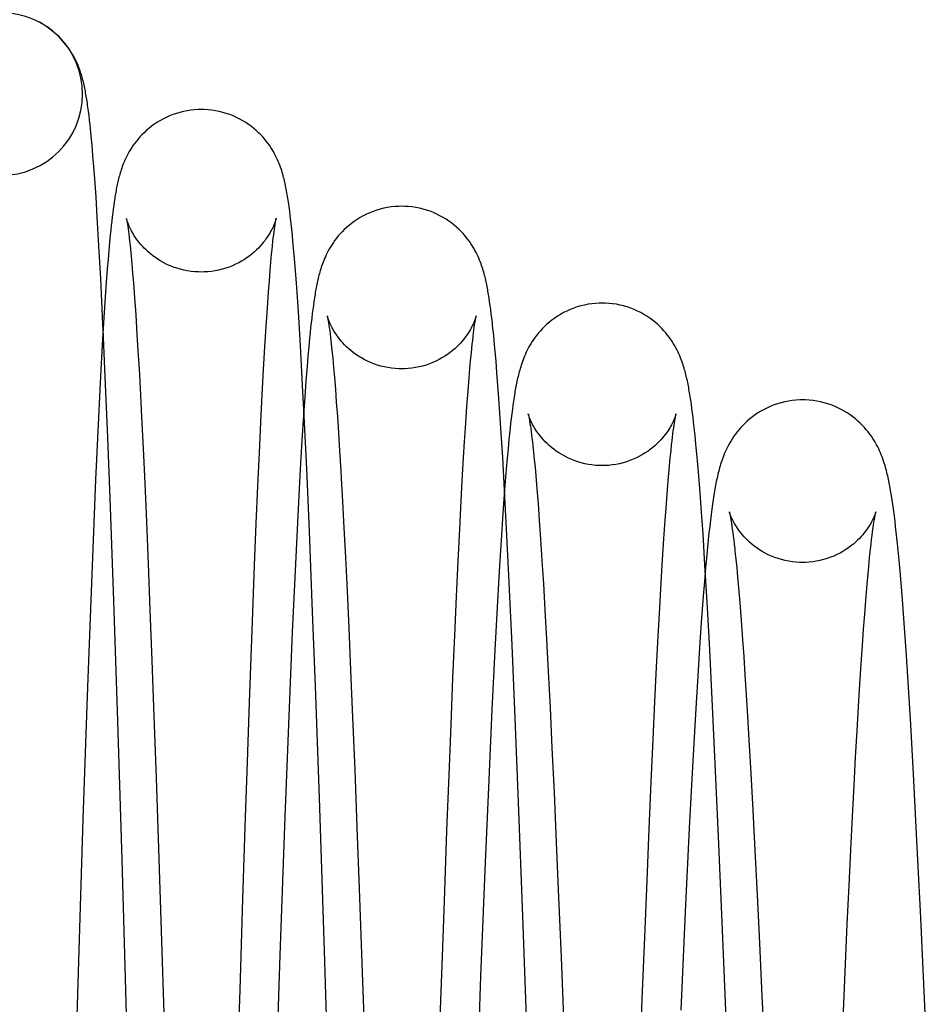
# Model space of a CAD drawing. Header units: inches. Extents: x 0 to 100, y 0 to 65.
# Tile 70 of 121: x 74.925 to 75.198, y 26.363 to 26.66. Entities that reach past the tile are written whole.
import ezdxf

# ---------------------------------------------------------------- set-up
doc = ezdxf.new("R2010")
doc.units = ezdxf.units.IN
doc.header["$LTSCALE"] = 5.5
doc.header["$MEASUREMENT"] = 0
doc.linetypes.add('HIDDEN', pattern=[0.2, 0.1, -0.1])
doc.layers.get('0').update_dxf_attribs({"linetype": 'CONTINUOUS'})
doc.layers.add('DEFAULT_2', color=8, linetype='HIDDEN')

msp = doc.modelspace()

# ---------------------------------------------------------------- linework, layer by layer
at = {"color": 7, "linetype": 'Continuous'}
for p, q in [((74.93034, 26.65959), (74.92978, 26.65987)), ((74.93077, 26.65935), (74.93034, 26.65959)), ((74.9313, 26.65906), (74.93077, 26.65935)), ((74.93161, 26.65888), (74.9313, 26.65906)), ((74.93225, 26.65849), (74.93161, 26.65888)), ((74.93296, 26.65803), (74.93225, 26.65849)), ((74.94541, 26.63268), (74.94525, 26.63391)), ((74.94558, 26.63136), (74.94541, 26.63268)), ((74.94599, 26.62768), (74.94583, 26.62923)), ((74.94616, 26.62602), (74.94599, 26.62768)), ((74.94633, 26.62426), (74.94616, 26.62602)), ((74.9465, 26.62237), (74.94633, 26.62426)), ((74.94677, 26.61931), (74.9465, 26.62237)), ((74.94704, 26.61595), (74.94677, 26.61931)), ((74.94731, 26.61227), (74.94704, 26.61595)), ((74.94769, 26.60683), (74.94731, 26.61227)), ((74.94808, 26.60073), (74.94769, 26.60683)), ((74.95287, 26.60316), (74.95272, 26.602)), ((74.95302, 26.60426), (74.95287, 26.60316)), ((75.00607, 26.60254), (75.00589, 26.60391)), ((74.94858, 26.59208), (74.94808, 26.60073)), ((74.95258, 26.6008), (74.95243, 26.59953)), ((74.95272, 26.602), (74.95258, 26.6008)), ((75.00625, 26.6011), (75.00607, 26.60254)), ((74.95229, 26.59821), (74.95214, 26.59683)), ((74.95243, 26.59953), (74.95229, 26.59821)), ((75.00137, 26.5963), (75.00147, 26.59708)), ((75.00147, 26.59708), (75.00157, 26.59778)), ((75.0067, 26.59707), (75.00652, 26.59875)), ((75.00688, 26.59528), (75.0067, 26.59707)), ((74.95199, 26.59538), (74.95177, 26.59308)), ((74.95214, 26.59683), (74.95199, 26.59538)), ((75.00102, 26.59339), (75.00114, 26.59446)), ((75.00114, 26.59446), (75.00126, 26.59542)), ((75.00126, 26.59542), (75.00137, 26.5963)), ((75.00706, 26.59338), (75.00688, 26.59528)), ((74.94911, 26.58217), (74.94858, 26.59208)), ((74.95177, 26.59308), (74.95155, 26.59062)), ((75.00077, 26.59092), (75.0009, 26.59221)), ((75.0009, 26.59221), (75.00102, 26.59339)), ((75.00725, 26.59137), (75.00706, 26.59338)), ((75.00752, 26.58813), (75.00725, 26.59137)), ((74.95155, 26.59062), (74.95133, 26.58797)), ((75.00041, 26.58715), (75.00063, 26.58951)), ((75.00063, 26.58951), (75.00077, 26.59092)), ((75.00781, 26.5846), (75.00752, 26.58813)), ((74.9511, 26.58514), (74.9508, 26.58106)), ((74.95133, 26.58797), (74.9511, 26.58514)), ((75.00018, 26.58449), (75.00041, 26.58715)), ((74.99994, 26.5815), (75.00018, 26.58449)), ((75.0081, 26.58076), (75.00781, 26.5846)), ((74.9508, 26.58106), (74.95048, 26.5766)), ((74.99969, 26.5782), (74.99994, 26.5815)), ((75.00849, 26.57515), (75.0081, 26.58076)), ((74.95048, 26.5766), (74.95008, 26.57046)), ((74.99935, 26.57327), (74.99969, 26.5782)), ((75.06636, 26.57519), (75.0662, 26.57629)), ((74.99898, 26.56775), (74.99935, 26.57327)), ((75.00889, 26.56891), (75.00849, 26.57515)), ((75.01321, 26.57412), (75.01304, 26.5729)), ((75.06653, 26.57404), (75.06636, 26.57519)), ((75.06669, 26.57284), (75.06653, 26.57404)), ((74.95008, 26.57046), (74.94958, 26.56218)), ((75.01288, 26.57163), (75.01272, 26.57029)), ((75.01304, 26.5729), (75.01288, 26.57163)), ((75.06685, 26.57157), (75.06669, 26.57284)), ((75.06701, 26.57023), (75.06685, 26.57157)), ((74.99861, 26.56158), (74.99898, 26.56775)), ((75.00942, 26.56008), (75.00889, 26.56891)), ((75.0124, 26.56742), (75.01224, 26.56587)), ((75.01256, 26.56889), (75.0124, 26.56742)), ((75.01272, 26.57029), (75.01256, 26.56889)), ((75.06161, 26.56664), (75.06172, 26.56747)), ((75.06172, 26.56747), (75.06183, 26.56821)), ((75.06742, 26.56653), (75.06726, 26.56807)), ((75.01224, 26.56587), (75.01207, 26.56424)), ((75.06124, 26.56362), (75.06137, 26.56472)), ((75.06137, 26.56472), (75.06149, 26.56572)), ((75.06149, 26.56572), (75.06161, 26.56664)), ((75.06759, 26.56488), (75.06742, 26.56653)), ((75.06785, 26.56222), (75.06759, 26.56488)), ((74.94958, 26.56218), (74.94907, 26.55281)), ((74.99822, 26.55474), (74.99861, 26.56158)), ((75.01183, 26.56164), (75.01158, 26.55882)), ((75.01207, 26.56424), (75.01183, 26.56164)), ((75.06098, 26.56116), (75.06111, 26.56244)), ((75.06111, 26.56244), (75.06124, 26.56362)), ((75.06811, 26.5593), (75.06785, 26.56222)), ((75.00998, 26.54994), (75.00942, 26.56008)), ((75.01158, 26.55882), (75.01132, 26.55578)), ((75.06063, 26.55753), (75.06084, 26.55978)), ((75.06084, 26.55978), (75.06098, 26.56116)), ((75.06829, 26.5572), (75.06811, 26.5593)), ((75.01132, 26.55578), (75.01097, 26.55134)), ((75.0604, 26.55504), (75.06063, 26.55753)), ((75.06857, 26.5538), (75.06829, 26.5572)), ((74.94907, 26.55281), (74.94843, 26.54035)), ((74.99781, 26.54719), (74.99822, 26.55474)), ((75.06017, 26.55231), (75.0604, 26.55504)), ((75.06895, 26.5488), (75.06857, 26.5538)), ((75.01035, 26.54262), (75.00998, 26.54994)), ((75.01097, 26.55134), (75.01061, 26.54642)), ((75.05985, 26.54826), (75.06017, 26.55231)), ((74.99739, 26.53887), (74.99781, 26.54719)), ((75.05952, 26.54372), (75.05985, 26.54826)), ((75.06935, 26.54322), (75.06895, 26.5488)), ((75.12699, 26.54549), (75.12682, 26.54664)), ((75.01061, 26.54642), (75.01024, 26.54098)), ((75.05917, 26.53863), (75.05952, 26.54372)), ((75.07338, 26.54407), (75.0732, 26.54279)), ((75.07355, 26.54528), (75.07338, 26.54407)), ((75.12717, 26.54429), (75.12699, 26.54549)), ((75.12734, 26.54303), (75.12717, 26.54429)), ((75.01024, 26.54098), (75.00976, 26.53336)), ((75.06976, 26.53703), (75.06935, 26.54322)), ((75.07303, 26.54146), (75.07286, 26.54006)), ((75.0732, 26.54279), (75.07303, 26.54146)), ((75.12751, 26.54171), (75.12734, 26.54303)), ((75.12769, 26.54032), (75.12751, 26.54171)), ((74.94843, 26.54035), (74.94756, 26.5215)), ((74.99696, 26.5297), (74.99739, 26.53887)), ((75.0588, 26.53294), (75.05917, 26.53863)), ((75.07269, 26.53859), (75.07252, 26.53705)), ((75.07286, 26.54006), (75.07269, 26.53859)), ((75.12185, 26.53717), (75.12196, 26.53795)), ((75.12196, 26.53795), (75.12207, 26.53867)), ((75.12786, 26.53887), (75.12769, 26.54032)), ((75.0703, 26.52828), (75.06976, 26.53703)), ((75.07235, 26.53542), (75.07217, 26.53371)), ((75.07252, 26.53705), (75.07235, 26.53542)), ((75.12149, 26.53435), (75.12161, 26.53537)), ((75.12161, 26.53537), (75.12173, 26.5363)), ((75.12173, 26.5363), (75.12185, 26.53717)), ((75.12829, 26.53489), (75.12812, 26.53654)), ((75.12856, 26.53223), (75.12829, 26.53489)), ((75.00976, 26.53336), (75.00925, 26.52474)), ((75.05861, 26.52983), (75.0588, 26.53294)), ((75.07217, 26.53371), (75.07191, 26.53096)), ((75.12103, 26.53022), (75.12123, 26.53211)), ((75.12123, 26.53211), (75.12136, 26.53327)), ((75.12136, 26.53327), (75.12149, 26.53435)), ((75.12883, 26.52934), (75.12856, 26.53223)), ((74.9965, 26.51957), (74.99696, 26.5297)), ((75.05821, 26.52302), (75.05861, 26.52983)), ((75.07191, 26.53096), (75.07164, 26.52797)), ((75.12082, 26.52814), (75.12103, 26.53022)), ((75.12911, 26.52618), (75.12883, 26.52934)), ((75.07086, 26.51841), (75.0703, 26.52828)), ((75.07164, 26.52797), (75.07136, 26.5247)), ((75.12038, 26.52335), (75.12061, 26.52586)), ((75.12061, 26.52586), (75.12082, 26.52814)), ((75.1294, 26.52272), (75.12911, 26.52618)), ((75.00925, 26.52474), (75.00861, 26.51283)), ((75.05778, 26.51533), (75.05821, 26.52302)), ((75.07136, 26.5247), (75.07107, 26.52113)), ((74.94756, 26.5215), (74.94638, 26.49299)), ((75.07107, 26.52113), (75.07066, 26.51583)), ((75.1298, 26.51758), (75.1294, 26.52272)), ((74.99602, 26.50836), (74.9965, 26.51957)), ((75.11965, 26.51427), (75.11999, 26.51862)), ((75.13023, 26.51177), (75.1298, 26.51758)), ((75.05733, 26.50668), (75.05778, 26.51533)), ((75.07066, 26.51583), (75.07024, 26.50984)), ((75.11929, 26.50933), (75.11965, 26.51427)), ((75.13353, 26.51416), (75.13332, 26.51266)), ((75.18771, 26.5154), (75.18752, 26.51665)), ((75.1879, 26.5141), (75.18771, 26.5154)), ((75.18809, 26.51274), (75.1879, 26.5141)), ((75.00861, 26.51283), (75.00779, 26.49624)), ((75.13068, 26.50522), (75.13023, 26.51177)), ((75.13311, 26.51105), (75.1329, 26.50933)), ((75.13332, 26.51266), (75.13311, 26.51105)), ((74.99551, 26.49582), (74.99602, 26.50836)), ((75.07024, 26.50984), (75.06991, 26.50486)), ((75.1189, 26.50374), (75.11929, 26.50933)), ((75.1329, 26.50933), (75.13269, 26.5075)), ((75.18196, 26.50702), (75.18209, 26.50796)), ((75.18856, 26.50906), (75.18837, 26.51058)), ((75.18875, 26.50746), (75.18856, 26.50906)), ((75.05685, 26.49703), (75.05733, 26.50668)), ((75.13247, 26.50554), (75.13225, 26.50345)), ((75.13269, 26.5075), (75.13247, 26.50554)), ((75.18166, 26.50479), (75.18181, 26.50596)), ((75.18181, 26.50596), (75.18196, 26.50702)), ((75.18894, 26.50579), (75.18875, 26.50746)), ((75.18922, 26.50315), (75.18894, 26.50579)), ((75.06991, 26.50486), (75.06933, 26.49558)), ((75.1185, 26.49749), (75.1189, 26.50374)), ((75.13225, 26.50345), (75.13202, 26.50123)), ((75.18117, 26.5006), (75.18134, 26.50211)), ((75.18134, 26.50211), (75.1815, 26.50351)), ((75.1815, 26.50351), (75.18166, 26.50479)), ((75.1895, 26.50032), (75.18922, 26.50315)), ((75.13202, 26.50123), (75.1318, 26.49887)), ((75.18979, 26.49728), (75.1895, 26.50032)), ((75.00779, 26.49624), (75.00685, 26.47562)), ((75.05635, 26.48634), (75.05685, 26.49703)), ((75.11808, 26.49056), (75.1185, 26.49749)), ((75.1318, 26.49887), (75.13145, 26.49507)), ((75.18063, 26.49531), (75.18091, 26.49809)), ((75.19008, 26.49403), (75.18979, 26.49728)), ((74.99495, 26.48165), (74.99551, 26.49582)), ((75.06933, 26.49558), (75.06872, 26.48498)), ((75.13145, 26.49507), (75.1311, 26.49092)), ((75.18035, 26.49223), (75.18063, 26.49531)), ((75.19048, 26.48929), (75.19008, 26.49403)), ((74.94638, 26.49299), (74.94512, 26.45911)), ((75.11764, 26.4829), (75.11808, 26.49056)), ((75.1311, 26.49092), (75.13074, 26.48644)), ((75.18005, 26.48884), (75.18035, 26.49223)), ((75.17974, 26.48512), (75.18005, 26.48884)), ((75.1909, 26.48406), (75.19048, 26.48929)), ((75.05583, 26.4746), (75.05635, 26.48634)), ((75.06872, 26.48498), (75.06793, 26.47013)), ((75.13074, 26.48644), (75.13025, 26.47988)), ((75.17942, 26.48104), (75.17974, 26.48512)), ((74.99435, 26.46538), (74.99495, 26.48165)), ((75.11718, 26.47443), (75.11764, 26.4829)), ((75.19133, 26.47827), (75.1909, 26.48406)), ((75.13025, 26.47988), (75.12974, 26.47262)), ((75.17909, 26.47654), (75.17942, 26.48104)), ((75.00685, 26.47562), (75.0058, 26.45031)), ((75.17873, 26.47154), (75.17909, 26.47654)), ((75.1919, 26.47009), (75.19133, 26.47827)), ((75.05528, 26.46179), (75.05583, 26.4746)), ((75.1167, 26.46507), (75.11718, 26.47443)), ((75.12974, 26.47262), (75.12908, 26.46243)), ((75.06793, 26.47013), (75.06705, 26.45234)), ((75.17836, 26.46601), (75.17873, 26.47154)), ((75.19251, 26.46067), (75.1919, 26.47009)), ((74.99386, 26.45159), (74.99435, 26.46538)), ((75.11618, 26.4547), (75.1167, 26.46507)), ((75.17797, 26.45991), (75.17836, 26.46601)), ((75.05471, 26.44778), (75.05528, 26.46179)), ((75.12908, 26.46243), (75.12839, 26.45089)), ((75.1933, 26.44766), (75.19251, 26.46067)), ((74.94512, 26.45911), (74.94375, 26.41926)), ((75.17756, 26.45321), (75.17797, 26.45991)), ((75.11564, 26.4432), (75.11618, 26.4547)), ((74.99333, 26.43644), (74.99386, 26.45159)), ((75.06705, 26.45234), (75.06608, 26.43112)), ((75.17714, 26.4459), (75.17756, 26.45321)), ((75.0058, 26.45031), (75.00463, 26.41992)), ((75.12839, 26.45089), (75.1275, 26.43499)), ((75.05411, 26.43248), (75.05471, 26.44778)), ((75.17669, 26.43794), (75.17714, 26.4459)), ((75.19414, 26.43279), (75.1933, 26.44766)), ((75.11506, 26.43044), (75.11564, 26.4432)), ((75.17623, 26.42933), (75.17669, 26.43794)), ((74.99277, 26.41987), (74.99333, 26.43644)), ((75.1275, 26.43499), (75.12655, 26.41653)), ((75.05348, 26.41577), (75.05411, 26.43248)), ((75.06608, 26.43112), (75.06502, 26.40621)), ((75.19519, 26.4128), (75.19414, 26.43279)), ((75.11445, 26.4163), (75.11506, 26.43044)), ((75.17574, 26.42003), (75.17623, 26.42933)), ((74.94375, 26.41926), (74.9374, 26.21375)), ((74.99197, 26.39521), (74.99277, 26.41987)), ((75.00463, 26.41992), (75.00313, 26.3782)), ((75.17524, 26.41), (75.17574, 26.42003)), ((75.1138, 26.40072), (75.11445, 26.4163)), ((75.12655, 26.41653), (75.12534, 26.39133)), ((75.05282, 26.39757), (75.05348, 26.41577)), ((75.19634, 26.38949), (75.19519, 26.4128)), ((75.17472, 26.39921), (75.17524, 26.41)), ((75.06502, 26.40621), (75.06365, 26.37194)), ((75.11311, 26.38366), (75.1138, 26.40072)), ((75.17418, 26.3876), (75.17472, 26.39921)), ((74.9911, 26.3677), (74.99197, 26.39521)), ((75.05212, 26.37779), (75.05282, 26.39757)), ((75.12534, 26.39133), (75.12401, 26.36168)), ((75.1977, 26.3606), (75.19634, 26.38949)), ((75.17341, 26.37077), (75.17418, 26.3876)), ((75.11238, 26.36512), (75.11311, 26.38366)), ((75.00313, 26.3782), (74.99864, 26.24513)), ((75.05117, 26.35056), (75.05212, 26.37779)), ((75.06365, 26.37194), (75.06093, 26.30008)), ((75.1726, 26.35224), (75.17341, 26.37077)), ((74.98998, 26.33151), (74.9911, 26.3677)), ((75.11141, 26.33968), (75.11238, 26.36512))]:
    msp.add_line(p, q, dxfattribs=at)
for points in [[(74.94525, 26.63391), (74.94517, 26.6345), (74.94509, 26.63507), (74.945, 26.63562), (74.94492, 26.63616), (74.94483, 26.63669), (74.94475, 26.6372), (74.94466, 26.6377), (74.94457, 26.6382), (74.94448, 26.63868), (74.94439, 26.63916), (74.94429, 26.63963), (74.94419, 26.64009), (74.94409, 26.64056), (74.94399, 26.64102), (74.94388, 26.64148), (74.94376, 26.64194), (74.94364, 26.6424), (74.94351, 26.64287), (74.94337, 26.64334), (74.94322, 26.64382), (74.94306, 26.64431), (74.94289, 26.64481), (74.94271, 26.64532), (74.94251, 26.64584), (74.9423, 26.64638), (74.94206, 26.64694), (74.9418, 26.64751), (74.94152, 26.6481), (74.94121, 26.6487), (74.94088, 26.64932), (74.94052, 26.64994), (74.94014, 26.65057), (74.93973, 26.6512), (74.9393, 26.65182), (74.93884, 26.65245), (74.93834, 26.65307), (74.93782, 26.6537), (74.93726, 26.65433), (74.93666, 26.65495), (74.93601, 26.65558), (74.93532, 26.65621), (74.93458, 26.65683), (74.93379, 26.65744), (74.93296, 26.65803)], [(74.97944, 26.63316), (74.97853, 26.63314), (74.97741, 26.63307), (74.97629, 26.63295), (74.97518, 26.63279), (74.97408, 26.63257), (74.97299, 26.6323), (74.97191, 26.63199), (74.97086, 26.63162), (74.96983, 26.63122), (74.96883, 26.63077), (74.96787, 26.63029), (74.96693, 26.62977), (74.96603, 26.62922), (74.96517, 26.62865), (74.96435, 26.62805), (74.96358, 26.62743), (74.96285, 26.62681), (74.96217, 26.62617), (74.96153, 26.62554), (74.96093, 26.6249), (74.96038, 26.62426), (74.95986, 26.62363), (74.95937, 26.623), (74.95892, 26.62237), (74.95849, 26.62174), (74.9581, 26.62111), (74.95772, 26.62049), (74.95738, 26.61987), (74.95706, 26.61927), (74.95676, 26.61867), (74.95649, 26.6181), (74.95625, 26.61754), (74.95602, 26.617), (74.95581, 26.61648), (74.95562, 26.61597), (74.95545, 26.61548), (74.95528, 26.615), (74.95513, 26.61453), (74.95499, 26.61407), (74.95485, 26.61361), (74.95473, 26.61316), (74.95461, 26.61272), (74.95449, 26.61227), (74.95439, 26.61183), (74.95428, 26.61139), (74.95418, 26.61095), (74.95409, 26.61051), (74.95399, 26.61006), (74.9539, 26.60961), (74.95381, 26.60916), (74.95373, 26.60871), (74.95364, 26.60825), (74.95356, 26.60778), (74.95348, 26.6073), (74.9534, 26.60682), (74.95332, 26.60633), (74.95325, 26.60582), (74.95317, 26.60531), (74.95302, 26.60426)], [(75.00589, 26.60391), (75.0058, 26.60456), (75.00571, 26.60519), (75.00562, 26.6058), (75.00552, 26.6064), (75.00543, 26.60698), (75.00534, 26.60755), (75.00524, 26.6081), (75.00514, 26.60864), (75.00504, 26.60917), (75.00494, 26.60969), (75.00484, 26.61021), (75.00473, 26.61071), (75.00462, 26.61121), (75.0045, 26.61171), (75.00438, 26.61221), (75.00425, 26.6127), (75.00412, 26.6132), (75.00398, 26.6137), (75.00383, 26.61421), (75.00367, 26.61473), (75.00349, 26.61525), (75.00331, 26.61579), (75.0031, 26.61633), (75.00289, 26.61689), (75.00265, 26.61745), (75.0024, 26.61803), (75.00212, 26.61862), (75.00182, 26.61923), (75.0015, 26.61984), (75.00115, 26.62047), (75.00077, 26.6211), (75.00037, 26.62174), (74.99994, 26.62237), (74.99948, 26.62301), (74.999, 26.62364), (74.99848, 26.62427), (74.99793, 26.62491), (74.99734, 26.62554), (74.9967, 26.62617), (74.99602, 26.6268), (74.99529, 26.62743), (74.99452, 26.62805), (74.9937, 26.62865), (74.99284, 26.62922), (74.99194, 26.62977), (74.991, 26.63029), (74.99003, 26.63078), (74.98903, 26.63122), (74.988, 26.63163), (74.98695, 26.63199), (74.98588, 26.6323), (74.98479, 26.63257), (74.98368, 26.63279), (74.98257, 26.63296), (74.98145, 26.63307), (74.98032, 26.63314), (74.97944, 26.63316)], [(74.94583, 26.62923), (74.94574, 26.62996), (74.94558, 26.63136)], [(75.03987, 26.60398), (75.03896, 26.60396), (75.03784, 26.60389), (75.03671, 26.60378), (75.0356, 26.60361), (75.03449, 26.60339), (75.0334, 26.60312), (75.03232, 26.6028), (75.03127, 26.60244), (75.03024, 26.60203), (75.02923, 26.60158), (75.02826, 26.6011), (75.02732, 26.60058), (75.02642, 26.60002), (75.02556, 26.59944), (75.02474, 26.59884), (75.02396, 26.59822), (75.02323, 26.59759), (75.02254, 26.59695), (75.0219, 26.59631), (75.0213, 26.59567), (75.02074, 26.59503), (75.02022, 26.59439), (75.01973, 26.59375), (75.01927, 26.59311), (75.01885, 26.59247), (75.01845, 26.59184), (75.01807, 26.59121), (75.01772, 26.59058), (75.0174, 26.58997), (75.0171, 26.58937), (75.01683, 26.58878), (75.01658, 26.58821), (75.01635, 26.58766), (75.01614, 26.58713), (75.01595, 26.58661), (75.01577, 26.58611), (75.0156, 26.58561), (75.01544, 26.58512), (75.0153, 26.58464), (75.01516, 26.58417), (75.01503, 26.5837), (75.0149, 26.58323), (75.01478, 26.58277), (75.01467, 26.5823), (75.01456, 26.58183), (75.01445, 26.58136), (75.01435, 26.58089), (75.01425, 26.58042), (75.01416, 26.57994), (75.01406, 26.57945), (75.01397, 26.57896), (75.01388, 26.57846), (75.01379, 26.57796), (75.01371, 26.57744), (75.01362, 26.57692), (75.01354, 26.57638), (75.01345, 26.57583), (75.01337, 26.57527), (75.01321, 26.57412)], [(75.0662, 26.57629), (75.06611, 26.57682), (75.06603, 26.57734), (75.06594, 26.57785), (75.06586, 26.57835), (75.06577, 26.57884), (75.06568, 26.57933), (75.06559, 26.57982), (75.06549, 26.58029), (75.06539, 26.58077), (75.06529, 26.58125), (75.06519, 26.58172), (75.06508, 26.58219), (75.06496, 26.58267), (75.06484, 26.58314), (75.06471, 26.58362), (75.06458, 26.58411), (75.06444, 26.5846), (75.06429, 26.58509), (75.06412, 26.5856), (75.06395, 26.58612), (75.06376, 26.58664), (75.06356, 26.58718), (75.06334, 26.58773), (75.06311, 26.5883), (75.06285, 26.58888), (75.06257, 26.58947), (75.06227, 26.59008), (75.06194, 26.5907), (75.06158, 26.59133), (75.06121, 26.59196), (75.0608, 26.59259), (75.06037, 26.59323), (75.05991, 26.59386), (75.05942, 26.5945), (75.0589, 26.59513), (75.05834, 26.59577), (75.05774, 26.5964), (75.0571, 26.59704), (75.05641, 26.59767), (75.05568, 26.5983), (75.05491, 26.59891), (75.05409, 26.59951), (75.05323, 26.60008), (75.05233, 26.60063), (75.05139, 26.60114), (75.05042, 26.60162), (75.04943, 26.60206), (75.0484, 26.60247), (75.04735, 26.60282), (75.04628, 26.60314), (75.04519, 26.6034), (75.04409, 26.60362), (75.04298, 26.60378), (75.04187, 26.6039), (75.04075, 26.60396), (75.03987, 26.60398)], [(75.00157, 26.59778), (75.00166, 26.5984), (75.0017, 26.59868), (75.00174, 26.59894), (75.00178, 26.59918), (75.00181, 26.5994), (75.00185, 26.5996), (75.00188, 26.59977), (75.00191, 26.59992), (75.00193, 26.60005), (75.00195, 26.60016), (75.00197, 26.60025), (75.00199, 26.60031), (75.00199, 26.60033)], [(75.00652, 26.59875), (75.00643, 26.59956), (75.00625, 26.6011)], [(74.94986, 26.56683), (74.94978, 26.56846), (74.94911, 26.58217)], [(75.1003, 26.5748), (75.09939, 26.57479), (75.09827, 26.57472), (75.09714, 26.5746), (75.09603, 26.57443), (75.09492, 26.57421), (75.09382, 26.57394), (75.09274, 26.57363), (75.09169, 26.57326), (75.09065, 26.57285), (75.08965, 26.57241), (75.08867, 26.57192), (75.08773, 26.5714), (75.08683, 26.57084), (75.08596, 26.57026), (75.08514, 26.56966), (75.08436, 26.56904), (75.08363, 26.5684), (75.08294, 26.56776), (75.08229, 26.56712), (75.08169, 26.56647), (75.08113, 26.56582), (75.08059, 26.56517), (75.08009, 26.56451), (75.07962, 26.56385), (75.07918, 26.56319), (75.07876, 26.56253), (75.07838, 26.56188), (75.07802, 26.56124), (75.0777, 26.56061), (75.0774, 26.55999), (75.07712, 26.5594), (75.07687, 26.55881), (75.07664, 26.55825), (75.07642, 26.5577), (75.07622, 26.55716), (75.07604, 26.55663), (75.07587, 26.55612), (75.07571, 26.55561), (75.07555, 26.55511), (75.07541, 26.55461), (75.07528, 26.55412), (75.07515, 26.55363), (75.07503, 26.55315), (75.07491, 26.55266), (75.0748, 26.55217), (75.07469, 26.55168), (75.07458, 26.55119), (75.07448, 26.55069), (75.07438, 26.55019), (75.07428, 26.54968), (75.07418, 26.54916), (75.07409, 26.54864), (75.074, 26.54811), (75.07391, 26.54757), (75.07382, 26.54701), (75.07373, 26.54645), (75.07355, 26.54528)], [(75.12682, 26.54664), (75.12673, 26.5472), (75.12664, 26.54775), (75.12655, 26.54828), (75.12645, 26.54881), (75.12636, 26.54933), (75.12626, 26.54984), (75.12617, 26.55034), (75.12607, 26.55084), (75.12596, 26.55133), (75.12586, 26.55182), (75.12575, 26.5523), (75.12563, 26.55279), (75.12552, 26.55327), (75.12539, 26.55375), (75.12527, 26.55424), (75.12513, 26.55472), (75.12499, 26.55521), (75.12484, 26.55571), (75.12468, 26.55621), (75.1245, 26.55672), (75.12432, 26.55725), (75.12412, 26.55778), (75.12391, 26.55832), (75.12368, 26.55888), (75.12343, 26.55946), (75.12315, 26.56005), (75.12286, 26.56065), (75.12253, 26.56127), (75.12218, 26.56191), (75.1218, 26.56255), (75.1214, 26.5632), (75.12096, 26.56385), (75.12049, 26.56451), (75.11999, 26.56517), (75.11946, 26.56582), (75.1189, 26.56647), (75.11829, 26.56711), (75.11765, 26.56776), (75.11696, 26.5684), (75.11623, 26.56903), (75.11545, 26.56965), (75.11463, 26.57026), (75.11376, 26.57084), (75.11286, 26.57139), (75.11192, 26.57192), (75.11095, 26.57241), (75.10994, 26.57286), (75.1089, 26.57326), (75.10784, 26.57363), (75.10676, 26.57395), (75.10567, 26.57421), (75.10456, 26.57443), (75.10344, 26.5746), (75.10231, 26.57472), (75.10119, 26.57479), (75.1003, 26.5748)], [(75.06183, 26.56821), (75.06193, 26.56887), (75.06197, 26.56916), (75.06202, 26.56944), (75.06206, 26.56969), (75.0621, 26.56991), (75.06213, 26.57012), (75.06217, 26.5703), (75.0622, 26.57046), (75.06223, 26.5706), (75.06225, 26.57071), (75.06227, 26.5708), (75.06228, 26.57087), (75.06229, 26.57088)], [(75.06726, 26.56807), (75.06717, 26.56881), (75.06701, 26.57023)], [(75.16072, 26.54563), (75.15982, 26.54561), (75.1587, 26.54554), (75.15757, 26.54543), (75.15646, 26.54526), (75.15535, 26.54504), (75.15426, 26.54477), (75.15318, 26.54446), (75.15212, 26.54409), (75.15108, 26.54369), (75.15008, 26.54324), (75.1491, 26.54275), (75.14816, 26.54223), (75.14725, 26.54168), (75.14639, 26.54109), (75.14556, 26.54049), (75.14478, 26.53987), (75.14404, 26.53923), (75.14334, 26.53859), (75.14269, 26.53794), (75.14209, 26.53729), (75.14152, 26.53664), (75.14098, 26.53598), (75.14047, 26.53531), (75.13999, 26.53465), (75.13955, 26.53398), (75.13913, 26.53332), (75.13874, 26.53266), (75.13838, 26.53201), (75.13805, 26.53137), (75.13774, 26.53074), (75.13746, 26.53013), (75.1372, 26.52954), (75.13696, 26.52896), (75.13674, 26.52839), (75.13653, 26.52783), (75.13634, 26.52729), (75.13616, 26.52675), (75.13599, 26.52622), (75.13583, 26.5257), (75.13568, 26.52518), (75.13554, 26.52466), (75.1354, 26.52414), (75.13527, 26.52363), (75.13515, 26.52311), (75.13502, 26.52259), (75.13491, 26.52206), (75.13479, 26.52152), (75.13468, 26.52098), (75.13457, 26.52043), (75.13446, 26.51988), (75.13435, 26.51931), (75.13425, 26.51872), (75.13415, 26.51813), (75.13404, 26.51751), (75.13394, 26.51688), (75.13384, 26.51623), (75.13373, 26.51556), (75.13353, 26.51416)], [(75.18752, 26.51665), (75.18742, 26.51725), (75.18732, 26.51784), (75.18722, 26.51842), (75.18712, 26.51899), (75.18702, 26.51955), (75.18692, 26.5201), (75.18681, 26.52064), (75.1867, 26.52117), (75.18659, 26.5217), (75.18648, 26.52223), (75.18636, 26.52275), (75.18624, 26.52326), (75.18611, 26.52378), (75.18598, 26.52429), (75.18584, 26.5248), (75.1857, 26.52531), (75.18555, 26.52583), (75.18539, 26.52635), (75.18522, 26.52688), (75.18504, 26.52741), (75.18485, 26.52795), (75.18464, 26.5285), (75.18442, 26.52906), (75.18419, 26.52963), (75.18393, 26.53022), (75.18365, 26.53082), (75.18335, 26.53143), (75.18302, 26.53206), (75.18266, 26.5327), (75.18228, 26.53335), (75.18187, 26.534), (75.18143, 26.53466), (75.18095, 26.53532), (75.18045, 26.53598), (75.17991, 26.53664), (75.17934, 26.53729), (75.17874, 26.53794), (75.17809, 26.53859), (75.17739, 26.53924), (75.17666, 26.53987), (75.17587, 26.54049), (75.17505, 26.5411), (75.17418, 26.54168), (75.17328, 26.54223), (75.17234, 26.54275), (75.17136, 26.54324), (75.17035, 26.54369), (75.16932, 26.5441), (75.16826, 26.54446), (75.16718, 26.54477), (75.16608, 26.54504), (75.16497, 26.54526), (75.16386, 26.54543), (75.16273, 26.54555), (75.16161, 26.54561), (75.16072, 26.54563)], [(75.12207, 26.53867), (75.12217, 26.5393), (75.12221, 26.53959), (75.12226, 26.53986), (75.1223, 26.54011), (75.12234, 26.54034), (75.12238, 26.54055), (75.12242, 26.54074), (75.12245, 26.54091), (75.12248, 26.54105), (75.1225, 26.54118), (75.12253, 26.54128), (75.12254, 26.54136), (75.12256, 26.54141), (75.12256, 26.54142)], [(75.12812, 26.53654), (75.12803, 26.53734), (75.12786, 26.53887)], [(75.11999, 26.51862), (75.1203, 26.52246), (75.12038, 26.52335)], [(75.18209, 26.50796), (75.18222, 26.5088), (75.18228, 26.50918), (75.18234, 26.50953), (75.18239, 26.50986), (75.18244, 26.51017), (75.18249, 26.51045), (75.18254, 26.5107), (75.18259, 26.51094), (75.18263, 26.51114), (75.18266, 26.51133), (75.1827, 26.51149), (75.18273, 26.51162), (75.18275, 26.51174), (75.18277, 26.51182), (75.18278, 26.51184)], [(75.18837, 26.51058), (75.18828, 26.51132), (75.18809, 26.51274)], [(75.13137, 26.49418), (75.13127, 26.49594), (75.13068, 26.50522)], [(75.18091, 26.49809), (75.18108, 26.49979), (75.18117, 26.5006)]]:
    msp.add_lwpolyline(points, dxfattribs=at)
msp.add_arc((74.91913, 26.6378), 0.0245, 270, 90, dxfattribs=at)
at = {"layer": 'DEFAULT_2', "color": 8, "linetype": 'HIDDEN'}
for p, q in [((74.95718, 26.59853), (74.95727, 26.59792)), ((74.95727, 26.59792), (74.95737, 26.59721)), ((74.95737, 26.59721), (74.95747, 26.59642)), ((74.95747, 26.59642), (74.95759, 26.59553)), ((74.95759, 26.59553), (74.9577, 26.59455)), ((74.9577, 26.59455), (74.95783, 26.59347)), ((74.95783, 26.59347), (74.95795, 26.59229)), ((74.95795, 26.59229), (74.95808, 26.59101)), ((74.95808, 26.59101), (74.95829, 26.58889)), ((74.95829, 26.58889), (74.95851, 26.58652)), ((74.95851, 26.58652), (74.95873, 26.58386)), ((74.95873, 26.58386), (74.95897, 26.5809)), ((74.95897, 26.5809), (74.95931, 26.57642)), ((74.95931, 26.57642), (74.95966, 26.57126)), ((74.95966, 26.57126), (74.96004, 26.56535)), ((75.0178, 26.56878), (75.0179, 26.56811)), ((75.0179, 26.56811), (75.01801, 26.56734)), ((75.01801, 26.56734), (75.01813, 26.56649)), ((74.95049, 26.55256), (74.94986, 26.56683)), ((74.96004, 26.56535), (74.96034, 26.56041)), ((75.01813, 26.56649), (75.01825, 26.56553)), ((75.01825, 26.56553), (75.01838, 26.56447)), ((75.01858, 26.56266), (75.01873, 26.5613)), ((74.96034, 26.56041), (74.96065, 26.555)), ((75.01873, 26.5613), (75.01888, 26.55981)), ((75.01888, 26.55981), (75.01904, 26.55817)), ((75.01904, 26.55817), (75.01929, 26.55543)), ((74.95124, 26.53427), (74.95049, 26.55256)), ((74.96065, 26.555), (74.96097, 26.54912)), ((75.01929, 26.55543), (75.01956, 26.55233)), ((75.01956, 26.55233), (75.01984, 26.54884)), ((74.96097, 26.54912), (74.96142, 26.54049)), ((75.01984, 26.54884), (75.02013, 26.54494)), ((75.02013, 26.54494), (75.02044, 26.54059)), ((75.01045, 26.54073), (75.01035, 26.54262)), ((75.0112, 26.52481), (75.01045, 26.54073)), ((75.12256, 26.54142), (75.12256, 26.54144)), ((74.96142, 26.54049), (74.96189, 26.53094)), ((75.02044, 26.54059), (75.02077, 26.53574)), ((75.07842, 26.53917), (75.07852, 26.53851)), ((75.07852, 26.53851), (75.07863, 26.53778)), ((75.07863, 26.53778), (75.07875, 26.53697)), ((75.02077, 26.53574), (75.02111, 26.53031)), ((75.07875, 26.53697), (75.07886, 26.53609)), ((75.07886, 26.53609), (75.07899, 26.53513)), ((75.07899, 26.53513), (75.07911, 26.53409)), ((74.95204, 26.5133), (74.95124, 26.53427)), ((75.07911, 26.53409), (75.07924, 26.53297)), ((75.07924, 26.53297), (75.07938, 26.53178)), ((75.07938, 26.53178), (75.07959, 26.52983)), ((74.96189, 26.53094), (74.96237, 26.52041)), ((75.07959, 26.52983), (75.0798, 26.52768)), ((75.0798, 26.52768), (75.08003, 26.52531)), ((75.01202, 26.50608), (75.0112, 26.52481)), ((75.08003, 26.52531), (75.08026, 26.5227)), ((74.96237, 26.52041), (74.96288, 26.50884)), ((75.0216, 26.52205), (75.022, 26.515)), ((75.08026, 26.5227), (75.08059, 26.51881)), ((75.07147, 26.50672), (75.07086, 26.51841)), ((75.08059, 26.51881), (75.08094, 26.51438)), ((75.022, 26.515), (75.02242, 26.50708)), ((75.08094, 26.51438), (75.08131, 26.50933)), ((74.95305, 26.485), (74.95204, 26.5133)), ((74.96288, 26.50884), (74.96341, 26.49617)), ((75.08131, 26.50933), (75.08171, 26.50363)), ((75.13913, 26.50917), (75.13925, 26.50843)), ((75.13925, 26.50843), (75.13937, 26.5076)), ((75.01289, 26.48434), (75.01202, 26.50608)), ((75.02242, 26.50708), (75.02287, 26.49815)), ((75.07226, 26.49061), (75.07147, 26.50672)), ((75.13937, 26.5076), (75.1395, 26.50668)), ((75.1395, 26.50668), (75.13964, 26.50567)), ((75.13964, 26.50567), (75.13978, 26.50456)), ((75.08171, 26.50363), (75.08213, 26.49724)), ((75.13978, 26.50456), (75.13993, 26.50337)), ((75.13993, 26.50337), (75.14008, 26.50208)), ((75.14032, 26.49997), (75.14057, 26.49763)), ((74.96341, 26.49617), (74.96396, 26.4823)), ((75.02287, 26.49815), (75.02336, 26.48808)), ((75.08213, 26.49724), (75.08256, 26.49014)), ((75.14057, 26.49763), (75.14083, 26.49504)), ((75.13202, 26.48301), (75.13137, 26.49418)), ((75.14083, 26.49504), (75.14109, 26.49221)), ((75.07312, 26.4717), (75.07226, 26.49061)), ((75.14109, 26.49221), (75.14137, 26.48911)), ((75.02336, 26.48808), (75.02387, 26.47679)), ((75.08256, 26.49014), (75.08302, 26.48226)), ((75.14137, 26.48911), (75.14176, 26.48449)), ((74.95414, 26.45191), (74.95305, 26.485)), ((75.01384, 26.45935), (75.01289, 26.48434)), ((75.14176, 26.48449), (75.14217, 26.47925)), ((74.96396, 26.4823), (74.96454, 26.46709)), ((75.08302, 26.48226), (75.08351, 26.4735)), ((75.13271, 26.47031), (75.13202, 26.48301)), ((75.14217, 26.47925), (75.14261, 26.47328)), ((75.02387, 26.47679), (75.02443, 26.46414)), ((75.08351, 26.4735), (75.08402, 26.46374)), ((75.14261, 26.47328), (75.14296, 26.46826)), ((75.07405, 26.44969), (75.07312, 26.4717)), ((75.13347, 26.45545), (75.13271, 26.47031)), ((74.96454, 26.46709), (74.96516, 26.45031)), ((75.14296, 26.46826), (75.14333, 26.46275)), ((75.02443, 26.46414), (75.02503, 26.44992)), ((75.08402, 26.46374), (75.08457, 26.45286)), ((75.14333, 26.46275), (75.14371, 26.45673)), ((75.01503, 26.42562), (75.01384, 26.45935)), ((75.13429, 26.43815), (75.13347, 26.45545)), ((75.14371, 26.45673), (75.14411, 26.45021)), ((74.95553, 26.40708), (74.95414, 26.45191)), ((75.08457, 26.45286), (75.08515, 26.44073)), ((74.96516, 26.45031), (74.96582, 26.43167)), ((75.02503, 26.44992), (75.02567, 26.43406)), ((75.07506, 26.42431), (75.07405, 26.44969)), ((75.14411, 26.45021), (75.14453, 26.44318)), ((75.14453, 26.44318), (75.1451, 26.43304)), ((75.08515, 26.44073), (75.08577, 26.42722)), ((75.13537, 26.41402), (75.13429, 26.43815)), ((75.02567, 26.43406), (75.02634, 26.41675)), ((74.96582, 26.43167), (74.96655, 26.4104)), ((75.1451, 26.43304), (75.1457, 26.42193)), ((75.01657, 26.3795), (75.01503, 26.42562)), ((75.08577, 26.42722), (75.08644, 26.41221)), ((75.07635, 26.38996), (75.07506, 26.42431)), ((75.1457, 26.42193), (75.14633, 26.40975)), ((75.02634, 26.41675), (75.02704, 26.39837)), ((75.13656, 26.38581), (75.13537, 26.41402)), ((74.96655, 26.4104), (74.96737, 26.3856)), ((75.08644, 26.41221), (75.08715, 26.39567)), ((74.95671, 26.36754), (74.95553, 26.40708)), ((75.14633, 26.40975), (75.147, 26.39641)), ((75.02704, 26.39837), (75.02796, 26.37304)), ((75.08715, 26.39567), (75.0879, 26.37761)), ((75.147, 26.39641), (75.1477, 26.38183)), ((75.07802, 26.34345), (75.07635, 26.38996)), ((74.96737, 26.3856), (74.96828, 26.35766)), ((75.13838, 26.34088), (75.13656, 26.38581)), ((75.1477, 26.38183), (75.14845, 26.36592)), ((75.01721, 26.35984), (75.01657, 26.3795)), ((75.0879, 26.37761), (75.0889, 26.35273)), ((75.02796, 26.37304), (75.02912, 26.3406)), ((74.95713, 26.35313), (74.95671, 26.36754)), ((75.14845, 26.36592), (75.14946, 26.3438))]:
    msp.add_line(p, q, dxfattribs=at)
for points in [[(74.95686, 26.60032), (74.95686, 26.60033), (74.95686, 26.60032), (74.95687, 26.6003), (74.95688, 26.60025), (74.95689, 26.60018), (74.95691, 26.60009), (74.95693, 26.59997), (74.95696, 26.59983), (74.95699, 26.59967), (74.95702, 26.59949), (74.95706, 26.59928), (74.9571, 26.59906), (74.95714, 26.59881), (74.95718, 26.59853)], [(74.97941, 26.58416), (74.97855, 26.58418), (74.97745, 26.58424), (74.97635, 26.58436), (74.97526, 26.58452), (74.97418, 26.58473), (74.97311, 26.585), (74.97207, 26.5853), (74.97104, 26.58566), (74.97004, 26.58605), (74.96908, 26.58648), (74.96814, 26.58695), (74.96725, 26.58745), (74.9664, 26.58797), (74.96558, 26.58852), (74.96482, 26.58908), (74.96409, 26.58965), (74.96342, 26.59023), (74.96279, 26.59081), (74.96221, 26.59138), (74.96167, 26.59195), (74.96117, 26.59251), (74.96072, 26.59306), (74.9603, 26.59359), (74.95992, 26.59411), (74.95957, 26.59462), (74.95924, 26.59511), (74.95894, 26.5956), (74.95866, 26.59608), (74.95841, 26.59654), (74.95817, 26.59699), (74.95797, 26.59741), (74.95778, 26.5978), (74.95762, 26.59816), (74.95749, 26.59849), (74.95737, 26.59879), (74.95726, 26.59906), (74.95718, 26.59931), (74.9571, 26.59952), (74.95704, 26.59971), (74.95699, 26.59987), (74.95695, 26.60001), (74.95692, 26.60012), (74.95689, 26.6002), (74.95688, 26.60027), (74.95687, 26.60031), (74.95686, 26.60032)], [(75.00199, 26.60033), (75.00199, 26.60035), (75.002, 26.60037), (75.00199, 26.60036), (75.00199, 26.60032), (75.00197, 26.60026), (75.00195, 26.60017), (75.00191, 26.60005), (75.00187, 26.59991), (75.00182, 26.59975), (75.00175, 26.59955), (75.00168, 26.59933), (75.00159, 26.59909), (75.00149, 26.59881), (75.00137, 26.59851), (75.00123, 26.59818), (75.00106, 26.59781), (75.00088, 26.59742), (75.00067, 26.597), (75.00044, 26.59656), (75.00019, 26.5961), (74.99991, 26.59562), (74.99961, 26.59513), (74.99928, 26.59463), (74.99893, 26.59413), (74.99855, 26.59361), (74.99813, 26.59307), (74.99767, 26.59253), (74.99718, 26.59197), (74.99664, 26.5914), (74.99606, 26.59082), (74.99543, 26.59024), (74.99475, 26.58966), (74.99403, 26.58909), (74.99326, 26.58853), (74.99245, 26.58798), (74.99159, 26.58746), (74.9907, 26.58696), (74.98977, 26.58649), (74.9888, 26.58606), (74.9878, 26.58566), (74.98678, 26.58531), (74.98573, 26.585), (74.98466, 26.58474), (74.98358, 26.58452), (74.98249, 26.58436), (74.98139, 26.58424), (74.9803, 26.58418), (74.97941, 26.58416)], [(75.01743, 26.57085), (75.01743, 26.57087), (75.01742, 26.57088), (75.01743, 26.57087), (75.01743, 26.57083), (75.01745, 26.57076), (75.01747, 26.57067), (75.01749, 26.57055), (75.01752, 26.57041), (75.01755, 26.57025), (75.01759, 26.57006), (75.01762, 26.56985), (75.01766, 26.56962), (75.01771, 26.56936), (75.01775, 26.56908), (75.0178, 26.56878)], [(75.03984, 26.55499), (75.03897, 26.555), (75.03788, 26.55507), (75.03678, 26.55518), (75.03569, 26.55535), (75.0346, 26.55556), (75.03354, 26.55582), (75.03249, 26.55613), (75.03146, 26.55649), (75.03047, 26.55688), (75.0295, 26.55731), (75.02857, 26.55778), (75.02768, 26.55828), (75.02682, 26.5588), (75.02601, 26.55935), (75.02525, 26.55991), (75.02453, 26.56048), (75.02386, 26.56105), (75.02323, 26.56163), (75.02265, 26.56221), (75.02212, 26.56277), (75.02163, 26.56333), (75.02118, 26.56387), (75.02076, 26.5644), (75.02039, 26.56491), (75.02004, 26.56542), (75.01972, 26.56591), (75.01942, 26.56639), (75.01914, 26.56686), (75.01889, 26.56732), (75.01867, 26.56775), (75.01846, 26.56816), (75.01828, 26.56854), (75.01813, 26.5689), (75.01799, 26.56922), (75.01788, 26.56951), (75.01778, 26.56977), (75.01769, 26.57001), (75.01762, 26.57021), (75.01757, 26.57039), (75.01752, 26.57054), (75.01748, 26.57066), (75.01745, 26.57076), (75.01744, 26.57083), (75.01743, 26.57085)], [(75.06229, 26.57088), (75.06229, 26.57091), (75.0623, 26.57092), (75.06229, 26.57092), (75.06229, 26.57088), (75.06227, 26.57083), (75.06225, 26.57075), (75.06222, 26.57064), (75.06218, 26.57051), (75.06213, 26.57035), (75.06207, 26.57017), (75.06199, 26.56996), (75.06191, 26.56973), (75.0618, 26.56946), (75.06169, 26.56917), (75.06155, 26.56884), (75.06139, 26.56849), (75.06121, 26.56811), (75.06101, 26.56771), (75.06079, 26.56728), (75.06054, 26.56683), (75.06026, 26.56637), (75.05997, 26.56589), (75.05964, 26.56539), (75.05929, 26.56489), (75.05891, 26.56437), (75.05849, 26.56384), (75.05804, 26.5633), (75.05755, 26.56275), (75.05702, 26.56219), (75.05645, 26.56162), (75.05582, 26.56105), (75.05515, 26.56047), (75.05443, 26.5599), (75.05366, 26.55934), (75.05285, 26.55879), (75.05199, 26.55827), (75.0511, 26.55777), (75.05017, 26.55731), (75.04921, 26.55688), (75.04821, 26.55648), (75.04719, 26.55613), (75.04614, 26.55582), (75.04508, 26.55556), (75.044, 26.55535), (75.04291, 26.55518), (75.04182, 26.55507), (75.04072, 26.555), (75.03984, 26.55499)], [(75.01838, 26.56447), (75.01851, 26.56329), (75.01858, 26.56266)], [(75.10026, 26.52581), (75.0994, 26.52583), (75.0983, 26.52589), (75.0972, 26.52601), (75.09611, 26.52617), (75.09503, 26.52639), (75.09396, 26.52665), (75.09291, 26.52696), (75.09188, 26.52732), (75.09088, 26.52771), (75.08992, 26.52815), (75.08898, 26.52862), (75.08809, 26.52911), (75.08724, 26.52964), (75.08644, 26.53018), (75.08567, 26.53074), (75.08496, 26.53131), (75.0843, 26.53188), (75.08368, 26.53246), (75.0831, 26.53302), (75.08258, 26.53359), (75.08209, 26.53414), (75.08164, 26.53468), (75.08124, 26.5352), (75.08086, 26.53571), (75.08052, 26.5362), (75.08021, 26.53668), (75.07992, 26.53715), (75.07965, 26.53761), (75.0794, 26.53805), (75.07918, 26.53848), (75.07898, 26.53888), (75.07881, 26.53925), (75.07865, 26.5396), (75.07852, 26.53992), (75.07841, 26.5402), (75.07831, 26.54046), (75.07823, 26.54068), (75.07817, 26.54087), (75.07811, 26.54103), (75.07807, 26.54116), (75.07804, 26.54126), (75.07802, 26.54133), (75.07801, 26.54137), (75.07801, 26.54139)], [(75.07801, 26.54139), (75.07801, 26.54139), (75.07801, 26.54138), (75.07802, 26.54135), (75.07803, 26.54129), (75.07805, 26.54121), (75.07807, 26.5411), (75.0781, 26.54097), (75.07813, 26.54082), (75.07816, 26.54065), (75.0782, 26.54045), (75.07824, 26.54023), (75.07828, 26.54), (75.07833, 26.53974), (75.07837, 26.53946), (75.07842, 26.53917)], [(75.12257, 26.54145), (75.12256, 26.54142), (75.12255, 26.54138), (75.12252, 26.5413), (75.12249, 26.5412), (75.12245, 26.54106), (75.1224, 26.5409), (75.12233, 26.54071), (75.12225, 26.54048), (75.12215, 26.54023), (75.12204, 26.53994), (75.1219, 26.53962), (75.12175, 26.53927), (75.12157, 26.53889), (75.12137, 26.53849), (75.12115, 26.53807), (75.1209, 26.53762), (75.12064, 26.53716), (75.12034, 26.53669), (75.12003, 26.53621), (75.11968, 26.53572), (75.11931, 26.53521), (75.1189, 26.53469), (75.11846, 26.53415), (75.11797, 26.53359), (75.11744, 26.53303), (75.11686, 26.53246), (75.11625, 26.53189), (75.11558, 26.53131), (75.11486, 26.53075), (75.1141, 26.53019), (75.11329, 26.52964), (75.11244, 26.52912), (75.11155, 26.52862), (75.11062, 26.52815), (75.10965, 26.52772), (75.10865, 26.52732), (75.10762, 26.52696), (75.10658, 26.52665), (75.10551, 26.52639), (75.10443, 26.52617), (75.10333, 26.52601), (75.10224, 26.52589), (75.10114, 26.52583), (75.10026, 26.52581)], [(75.02111, 26.53031), (75.02148, 26.52423), (75.0216, 26.52205)], [(75.16068, 26.49664), (75.15981, 26.49665), (75.15872, 26.49672), (75.15762, 26.49683), (75.15653, 26.497), (75.15545, 26.49721), (75.15439, 26.49747), (75.15335, 26.49778), (75.15232, 26.49814), (75.15133, 26.49853), (75.15037, 26.49896), (75.14944, 26.49943), (75.14855, 26.49993), (75.1477, 26.50045), (75.1469, 26.50099), (75.14614, 26.50155), (75.14543, 26.50211), (75.14477, 26.50268), (75.14415, 26.50325), (75.14359, 26.50381), (75.14307, 26.50436), (75.14259, 26.5049), (75.14215, 26.50543), (75.14175, 26.50594), (75.14138, 26.50645), (75.14104, 26.50693), (75.14073, 26.50741), (75.14045, 26.50787), (75.14018, 26.50831), (75.13994, 26.50874), (75.13973, 26.50916), (75.13953, 26.50955), (75.13936, 26.50991), (75.13921, 26.51024), (75.13908, 26.51055), (75.13897, 26.51082), (75.13888, 26.51106), (75.13881, 26.51127), (75.13875, 26.51144), (75.1387, 26.51159), (75.13866, 26.5117), (75.13864, 26.51178), (75.13862, 26.51183), (75.13862, 26.51185)], [(75.13862, 26.51185), (75.13862, 26.51184), (75.13863, 26.51181), (75.13864, 26.51175), (75.13866, 26.51167), (75.13869, 26.51156), (75.13872, 26.51142), (75.13875, 26.51126), (75.13879, 26.51108), (75.13883, 26.51088), (75.13887, 26.51065), (75.13892, 26.5104), (75.13897, 26.51012), (75.13902, 26.50983), (75.13907, 26.50951), (75.13913, 26.50917)], [(75.18278, 26.51184), (75.18279, 26.51188), (75.1828, 26.51191), (75.1828, 26.51192), (75.18279, 26.5119), (75.18278, 26.51185), (75.18275, 26.51177), (75.18272, 26.51166), (75.18267, 26.51152), (75.18261, 26.51135), (75.18254, 26.51114), (75.18245, 26.5109), (75.18234, 26.51063), (75.18221, 26.51033), (75.18207, 26.51), (75.1819, 26.50963), (75.1817, 26.50924), (75.18149, 26.50883), (75.18125, 26.5084), (75.18099, 26.50795), (75.1807, 26.50749), (75.18039, 26.50701), (75.18005, 26.50653), (75.17968, 26.50602), (75.17928, 26.50551), (75.17884, 26.50498), (75.17837, 26.50443), (75.17785, 26.50388), (75.17728, 26.50331), (75.17667, 26.50274), (75.17601, 26.50217), (75.17529, 26.5016), (75.17453, 26.50104), (75.17372, 26.50049), (75.17287, 26.49996), (75.17198, 26.49946), (75.17105, 26.49899), (75.17008, 26.49855), (75.16909, 26.49816), (75.16806, 26.4978), (75.16701, 26.49749), (75.16594, 26.49722), (75.16486, 26.497), (75.16376, 26.49684), (75.16266, 26.49672), (75.16157, 26.49665), (75.16068, 26.49664)], [(75.14008, 26.50208), (75.14024, 26.5007), (75.14032, 26.49997)]]:
    msp.add_lwpolyline(points, dxfattribs=at)

doc.saveas('drawing.dxf')
